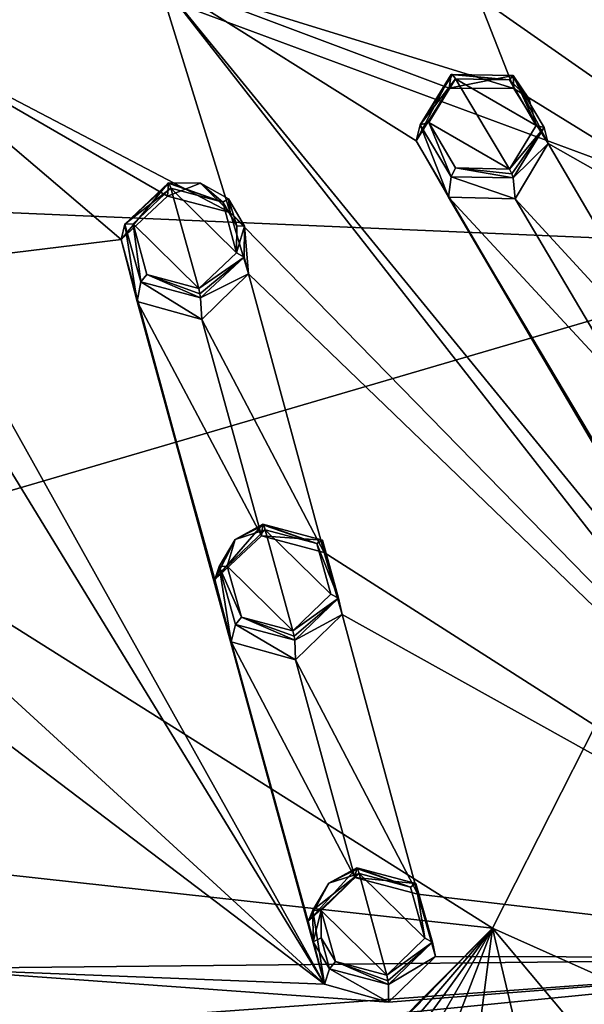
# Model space of a CAD drawing. Header units: millimetres. Extents: x -198 to 35, y -266 to 413.
# Tile 42 of 98: x -45 to -31, y -253 to -229. Entities that reach past the tile are written whole.
import ezdxf

# ---------------------------------------------------------------- set-up
doc = ezdxf.new("R2010")
doc.units = ezdxf.units.MM
doc.header["$LTSCALE"] = 87.30003
for name, color, linetype in [('1', 7, 'CONTINUOUS'), ('1041', 7, 'CONTINUOUS'), ('142', 7, 'CONTINUOUS'), ('143', 7, 'CONTINUOUS'), ('144', 7, 'CONTINUOUS'), ('145', 7, 'CONTINUOUS'), ('192', 7, 'CONTINUOUS'), ('193', 7, 'CONTINUOUS'), ('240', 7, 'CONTINUOUS'), ('241', 7, 'CONTINUOUS'), ('286', 7, 'CONTINUOUS'), ('287', 7, 'CONTINUOUS'), ('288', 7, 'CONTINUOUS'), ('289', 7, 'CONTINUOUS'), ('48', 7, 'CONTINUOUS'), ('49', 7, 'CONTINUOUS'), ('921', 7, 'CONTINUOUS'), ('96', 7, 'CONTINUOUS'), ('97', 7, 'CONTINUOUS'), ('988', 7, 'CONTINUOUS'), ('993', 7, 'CONTINUOUS')]:
    doc.layers.add(name, color=color, linetype=linetype)

msp = doc.modelspace()

# ---------------------------------------------------------------- linework, layer by layer
at = {"layer": '1', "linetype": 'Continuous'}
for points in [[(-33.251, -232.883, 107.984), (-34.556, -230.692, 107.375), (-35.208, -231.752, 107.735), (-33.251, -232.883, 107.984)], [(-33.252, -230.715, 107.315), (-34.556, -230.692, 107.375), (-32.599, -231.822, 107.623), (-33.252, -230.715, 107.315)], [(-32.599, -231.822, 107.623), (-34.556, -230.692, 107.375), (-33.251, -232.883, 107.984), (-32.599, -231.822, 107.623)], [(-32.771, -231.187, 107.436), (-33.252, -230.715, 107.315), (-32.599, -231.822, 107.623), (-32.771, -231.187, 107.436)], [(-34.558, -232.857, 108.043), (-33.251, -232.883, 107.984), (-35.208, -231.752, 107.735), (-34.558, -232.857, 108.043)], [(-40.797, -235.781, 109.154), (-41.472, -233.348, 108.448), (-42.391, -234.217, 108.731), (-40.797, -235.781, 109.154)], [(-40.211, -233.686, 108.516), (-41.472, -233.348, 108.448), (-39.879, -234.917, 108.873), (-40.211, -233.686, 108.516)], [(-39.879, -234.917, 108.873), (-41.472, -233.348, 108.448), (-40.797, -235.781, 109.154), (-39.879, -234.917, 108.873)], [(-39.872, -234.26, 108.677), (-40.211, -233.686, 108.516), (-39.879, -234.917, 108.873), (-39.872, -234.26, 108.677)], [(-42.059, -235.441, 109.087), (-40.797, -235.781, 109.154), (-42.391, -234.217, 108.731), (-42.059, -235.441, 109.087)], [(-40.103, -242.527, 111.028), (-38.507, -244.092, 111.392), (-39.179, -241.642, 110.76), (-40.103, -242.527, 111.028)], [(-39.179, -241.642, 110.76), (-38.507, -244.092, 111.392), (-37.584, -243.207, 111.124), (-39.179, -241.642, 110.76)], [(-37.926, -241.977, 110.807), (-39.179, -241.642, 110.76), (-37.584, -243.207, 111.124), (-37.926, -241.977, 110.807)], [(-39.758, -243.759, 111.346), (-38.507, -244.092, 111.392), (-40.103, -242.527, 111.028), (-39.758, -243.759, 111.346)], [(-37.826, -250.885, 113.07), (-36.231, -252.453, 113.377), (-36.9, -249.987, 112.819), (-37.826, -250.885, 113.07)], [(-36.9, -249.987, 112.819), (-36.231, -252.453, 113.377), (-35.305, -251.558, 113.126), (-36.9, -249.987, 112.819)], [(-35.654, -250.32, 112.846), (-36.9, -249.987, 112.819), (-35.305, -251.558, 113.126), (-35.654, -250.32, 112.846)], [(-37.472, -252.125, 113.35), (-36.231, -252.453, 113.377), (-37.826, -250.885, 113.07), (-37.472, -252.125, 113.35)], [(-37.821, -251.55, 113.228), (-37.472, -252.125, 113.35), (-37.826, -250.885, 113.07), (-37.821, -251.55, 113.228)]]:
    msp.add_3dface(points, dxfattribs=at)
at = {"layer": '1041', "linetype": 'Continuous'}
for points in [[(-41.787, -228.255, 105.503), (-48.894, -229.251, 105.91), (-48.894, -229.275, 105.917), (-41.787, -228.255, 105.503)], [(-48.894, -229.299, 105.925), (-41.787, -228.255, 105.503), (-48.894, -229.275, 105.917), (-48.894, -229.299, 105.925)]]:
    msp.add_3dface(points, dxfattribs=at)
at = {"layer": '142', "linetype": 'Continuous'}
for points in [[(-34.665, -230.585, 107.136), (-34.713, -230.918, 106.09), (-35.513, -232.202, 106.526), (-34.665, -230.585, 107.136)], [(-35.416, -231.806, 107.561), (-34.665, -230.585, 107.136), (-35.513, -232.202, 106.526), (-35.416, -231.806, 107.561)], [(-34.733, -233.567, 106.907), (-35.416, -231.806, 107.561), (-35.513, -232.202, 106.526), (-34.733, -233.567, 106.907)], [(-34.667, -233.069, 107.932), (-35.416, -231.806, 107.561), (-34.733, -233.567, 106.907), (-34.667, -233.069, 107.932)], [(-33.111, -233.608, 106.836), (-34.667, -233.069, 107.932), (-34.733, -233.567, 106.907), (-33.111, -233.608, 106.836)], [(-33.162, -233.094, 107.873), (-34.667, -233.069, 107.932), (-33.111, -233.608, 106.836), (-33.162, -233.094, 107.873)]]:
    msp.add_3dface(points, dxfattribs=at)
at = {"layer": '143', "linetype": 'Continuous'}
for points in [[(-34.713, -230.918, 106.09), (-34.665, -230.585, 107.136), (-33.16, -230.61, 107.077), (-34.713, -230.918, 106.09)], [(-34.713, -230.918, 106.09), (-33.16, -230.61, 107.077), (-33.14, -230.931, 106.013), (-34.713, -230.918, 106.09)], [(-33.16, -230.61, 107.077), (-32.41, -231.877, 107.45), (-32.311, -232.266, 106.382), (-33.16, -230.61, 107.077)], [(-33.14, -230.931, 106.013), (-33.16, -230.61, 107.077), (-32.311, -232.266, 106.382), (-33.14, -230.931, 106.013)], [(-32.41, -231.877, 107.45), (-33.162, -233.094, 107.873), (-32.311, -232.266, 106.382), (-32.41, -231.877, 107.45)], [(-33.162, -233.094, 107.873), (-33.111, -233.608, 106.836), (-32.311, -232.266, 106.382), (-33.162, -233.094, 107.873)]]:
    msp.add_3dface(points, dxfattribs=at)
at = {"layer": '144', "linetype": 'Continuous'}
for points in [[(-41.528, -233.221, 108.201), (-41.553, -233.545, 107.151), (-42.677, -234.594, 107.493), (-41.528, -233.221, 108.201)], [(-42.589, -234.221, 108.537), (-41.528, -233.221, 108.201), (-42.677, -234.594, 107.493), (-42.589, -234.221, 108.537)], [(-42.287, -236.102, 107.931), (-42.589, -234.221, 108.537), (-42.677, -234.594, 107.493), (-42.287, -236.102, 107.931)], [(-42.204, -235.622, 108.964), (-42.589, -234.221, 108.537), (-42.287, -236.102, 107.931), (-42.204, -235.622, 108.964)], [(-40.724, -236.532, 108.017), (-42.204, -235.622, 108.964), (-42.287, -236.102, 107.931), (-40.724, -236.532, 108.017)], [(-40.75, -236.009, 109.051), (-42.204, -235.622, 108.964), (-40.724, -236.532, 108.017), (-40.75, -236.009, 109.051)]]:
    msp.add_3dface(points, dxfattribs=at)
at = {"layer": '145', "linetype": 'Continuous'}
for points in [[(-41.553, -233.545, 107.151), (-41.528, -233.221, 108.201), (-40.749, -233.227, 108.185), (-41.553, -233.545, 107.151)], [(-41.553, -233.545, 107.151), (-40.749, -233.227, 108.185), (-40.03, -233.937, 107.227), (-41.553, -233.545, 107.151)], [(-40.749, -233.227, 108.185), (-40.073, -233.609, 108.288), (-40.03, -233.937, 107.227), (-40.749, -233.227, 108.185)], [(-40.073, -233.609, 108.288), (-39.684, -234.266, 108.484), (-40.03, -233.937, 107.227), (-40.073, -233.609, 108.288)], [(-40.03, -233.937, 107.227), (-39.684, -234.266, 108.484), (-39.585, -235.427, 107.658), (-40.03, -233.937, 107.227)], [(-39.684, -234.266, 108.484), (-39.693, -235.019, 108.718), (-39.585, -235.427, 107.658), (-39.684, -234.266, 108.484)], [(-39.693, -235.019, 108.718), (-40.75, -236.009, 109.051), (-39.585, -235.427, 107.658), (-39.693, -235.019, 108.718)], [(-40.75, -236.009, 109.051), (-40.724, -236.532, 108.017), (-39.585, -235.427, 107.658), (-40.75, -236.009, 109.051)]]:
    msp.add_3dface(points, dxfattribs=at)
at = {"layer": '192', "linetype": 'Continuous'}
for points in [[(-37.826, -250.885, 113.07), (-36.9, -249.987, 112.819), (-38.027, -250.878, 112.882), (-37.826, -250.885, 113.07)], [(-36.9, -249.987, 112.819), (-37.637, -250.219, 112.704), (-38.027, -250.878, 112.882), (-36.9, -249.987, 112.819)], [(-36.958, -249.844, 112.585), (-37.637, -250.219, 112.704), (-36.938, -249.868, 112.733), (-36.958, -249.844, 112.585)], [(-37.637, -250.219, 112.704), (-36.9, -249.987, 112.819), (-36.938, -249.868, 112.733), (-37.637, -250.219, 112.704)], [(-37.826, -250.885, 113.07), (-38.027, -250.878, 112.882), (-38.019, -251.642, 113.07), (-37.826, -250.885, 113.07)], [(-37.821, -251.55, 113.228), (-37.826, -250.885, 113.07), (-38.019, -251.642, 113.07), (-37.821, -251.55, 113.228)], [(-37.821, -251.55, 113.228), (-38.019, -251.642, 113.07), (-37.617, -252.302, 113.217), (-37.821, -251.55, 113.228)], [(-37.472, -252.125, 113.35), (-37.821, -251.55, 113.228), (-37.617, -252.302, 113.217), (-37.472, -252.125, 113.35)], [(-37.472, -252.125, 113.35), (-37.617, -252.302, 113.217), (-36.187, -252.678, 113.254), (-37.472, -252.125, 113.35)], [(-36.231, -252.453, 113.377), (-37.472, -252.125, 113.35), (-36.2, -252.587, 113.357), (-36.231, -252.453, 113.377)], [(-37.472, -252.125, 113.35), (-36.187, -252.678, 113.254), (-36.2, -252.587, 113.357), (-37.472, -252.125, 113.35)]]:
    msp.add_3dface(points, dxfattribs=at)
at = {"layer": '193', "linetype": 'Continuous'}
for points in [[(-36.958, -249.844, 112.585), (-35.654, -250.32, 112.846), (-35.521, -250.228, 112.624), (-36.958, -249.844, 112.585)], [(-35.654, -250.32, 112.846), (-36.958, -249.844, 112.585), (-36.938, -249.868, 112.733), (-35.654, -250.32, 112.846)], [(-36.9, -249.987, 112.819), (-35.654, -250.32, 112.846), (-36.938, -249.868, 112.733), (-36.9, -249.987, 112.819)], [(-35.654, -250.32, 112.846), (-35.305, -251.558, 113.126), (-35.521, -250.228, 112.624), (-35.654, -250.32, 112.846)], [(-35.305, -251.558, 113.126), (-35.121, -251.65, 112.959), (-35.521, -250.228, 112.624), (-35.305, -251.558, 113.126)], [(-35.305, -251.558, 113.126), (-36.231, -252.453, 113.377), (-35.121, -251.65, 112.959), (-35.305, -251.558, 113.126)], [(-35.121, -251.65, 112.959), (-36.231, -252.453, 113.377), (-36.2, -252.587, 113.357), (-35.121, -251.65, 112.959)], [(-36.187, -252.678, 113.254), (-35.121, -251.65, 112.959), (-36.2, -252.587, 113.357), (-36.187, -252.678, 113.254)]]:
    msp.add_3dface(points, dxfattribs=at)
at = {"layer": '240', "linetype": 'Continuous'}
for points in [[(-40.103, -242.527, 111.028), (-39.179, -241.642, 110.76), (-39.913, -241.877, 110.644), (-40.103, -242.527, 111.028)], [(-39.237, -241.507, 110.52), (-39.913, -241.877, 110.644), (-39.217, -241.525, 110.67), (-39.237, -241.507, 110.52)], [(-39.913, -241.877, 110.644), (-39.179, -241.642, 110.76), (-39.217, -241.525, 110.67), (-39.913, -241.877, 110.644)], [(-40.103, -242.527, 111.028), (-39.913, -241.877, 110.644), (-40.303, -242.528, 110.838), (-40.103, -242.527, 111.028)], [(-39.758, -243.759, 111.346), (-40.103, -242.527, 111.028), (-40.303, -242.528, 110.838), (-39.758, -243.759, 111.346)], [(-39.758, -243.759, 111.346), (-40.303, -242.528, 110.838), (-39.901, -243.94, 111.219), (-39.758, -243.759, 111.346)], [(-38.462, -244.319, 111.279), (-39.758, -243.759, 111.346), (-39.901, -243.94, 111.219), (-38.462, -244.319, 111.279)], [(-38.507, -244.092, 111.392), (-39.758, -243.759, 111.346), (-38.476, -244.225, 111.378), (-38.507, -244.092, 111.392)], [(-39.758, -243.759, 111.346), (-38.462, -244.319, 111.279), (-38.476, -244.225, 111.378), (-39.758, -243.759, 111.346)]]:
    msp.add_3dface(points, dxfattribs=at)
at = {"layer": '241', "linetype": 'Continuous'}
for points in [[(-37.926, -241.977, 110.807), (-37.793, -241.89, 110.582), (-39.237, -241.507, 110.52), (-37.926, -241.977, 110.807)], [(-37.926, -241.977, 110.807), (-39.237, -241.507, 110.52), (-39.217, -241.525, 110.67), (-37.926, -241.977, 110.807)], [(-39.179, -241.642, 110.76), (-37.926, -241.977, 110.807), (-39.217, -241.525, 110.67), (-39.179, -241.642, 110.76)], [(-37.926, -241.977, 110.807), (-37.398, -243.3, 110.963), (-37.793, -241.89, 110.582), (-37.926, -241.977, 110.807)], [(-37.926, -241.977, 110.807), (-37.584, -243.207, 111.124), (-37.398, -243.3, 110.963), (-37.926, -241.977, 110.807)], [(-37.584, -243.207, 111.124), (-38.507, -244.092, 111.392), (-37.398, -243.3, 110.963), (-37.584, -243.207, 111.124)], [(-37.398, -243.3, 110.963), (-38.507, -244.092, 111.392), (-38.476, -244.225, 111.378), (-37.398, -243.3, 110.963)], [(-38.462, -244.319, 111.279), (-37.398, -243.3, 110.963), (-38.476, -244.225, 111.378), (-38.462, -244.319, 111.279)]]:
    msp.add_3dface(points, dxfattribs=at)
at = {"layer": '286', "linetype": 'Continuous'}
for points in [[(-34.665, -230.585, 107.136), (-35.416, -231.806, 107.561), (-34.629, -230.591, 107.285), (-34.665, -230.585, 107.136)], [(-35.416, -231.806, 107.561), (-34.556, -230.692, 107.375), (-34.629, -230.591, 107.285), (-35.416, -231.806, 107.561)], [(-35.208, -231.752, 107.735), (-34.556, -230.692, 107.375), (-35.416, -231.806, 107.561), (-35.208, -231.752, 107.735)], [(-35.208, -231.752, 107.735), (-35.416, -231.806, 107.561), (-34.667, -233.069, 107.932), (-35.208, -231.752, 107.735)], [(-34.558, -232.857, 108.043), (-35.208, -231.752, 107.735), (-34.667, -233.069, 107.932), (-34.558, -232.857, 108.043)], [(-34.558, -232.857, 108.043), (-34.667, -233.069, 107.932), (-33.162, -233.094, 107.873), (-34.558, -232.857, 108.043)], [(-33.251, -232.883, 107.984), (-34.558, -232.857, 108.043), (-33.19, -233.003, 107.969), (-33.251, -232.883, 107.984)], [(-34.558, -232.857, 108.043), (-33.162, -233.094, 107.873), (-33.19, -233.003, 107.969), (-34.558, -232.857, 108.043)]]:
    msp.add_3dface(points, dxfattribs=at)
at = {"layer": '287', "linetype": 'Continuous'}
for points in [[(-34.665, -230.585, 107.136), (-33.252, -230.715, 107.315), (-33.16, -230.61, 107.077), (-34.665, -230.585, 107.136)], [(-33.252, -230.715, 107.315), (-34.665, -230.585, 107.136), (-34.629, -230.591, 107.285), (-33.252, -230.715, 107.315)], [(-34.556, -230.692, 107.375), (-33.252, -230.715, 107.315), (-34.629, -230.591, 107.285), (-34.556, -230.692, 107.375)], [(-33.252, -230.715, 107.315), (-32.771, -231.187, 107.436), (-33.16, -230.61, 107.077), (-33.252, -230.715, 107.315)], [(-32.771, -231.187, 107.436), (-32.599, -231.822, 107.623), (-33.16, -230.61, 107.077), (-32.771, -231.187, 107.436)], [(-32.599, -231.822, 107.623), (-32.41, -231.877, 107.45), (-33.16, -230.61, 107.077), (-32.599, -231.822, 107.623)], [(-32.599, -231.822, 107.623), (-33.251, -232.883, 107.984), (-32.41, -231.877, 107.45), (-32.599, -231.822, 107.623)], [(-32.41, -231.877, 107.45), (-33.251, -232.883, 107.984), (-33.19, -233.003, 107.969), (-32.41, -231.877, 107.45)], [(-33.162, -233.094, 107.873), (-32.41, -231.877, 107.45), (-33.19, -233.003, 107.969), (-33.162, -233.094, 107.873)]]:
    msp.add_3dface(points, dxfattribs=at)
at = {"layer": '288', "linetype": 'Continuous'}
for points in [[(-41.528, -233.221, 108.201), (-42.589, -234.221, 108.537), (-41.51, -233.233, 108.353), (-41.528, -233.221, 108.201)], [(-42.589, -234.221, 108.537), (-41.472, -233.348, 108.448), (-41.51, -233.233, 108.353), (-42.589, -234.221, 108.537)], [(-42.391, -234.217, 108.731), (-41.472, -233.348, 108.448), (-42.589, -234.221, 108.537), (-42.391, -234.217, 108.731)], [(-42.391, -234.217, 108.731), (-42.589, -234.221, 108.537), (-42.204, -235.622, 108.964), (-42.391, -234.217, 108.731)], [(-42.059, -235.441, 109.087), (-42.391, -234.217, 108.731), (-42.204, -235.622, 108.964), (-42.059, -235.441, 109.087)], [(-42.059, -235.441, 109.087), (-42.204, -235.622, 108.964), (-40.75, -236.009, 109.051), (-42.059, -235.441, 109.087)], [(-40.797, -235.781, 109.154), (-42.059, -235.441, 109.087), (-40.765, -235.912, 109.144), (-40.797, -235.781, 109.154)], [(-42.059, -235.441, 109.087), (-40.75, -236.009, 109.051), (-40.765, -235.912, 109.144), (-42.059, -235.441, 109.087)]]:
    msp.add_3dface(points, dxfattribs=at)
at = {"layer": '289', "linetype": 'Continuous'}
for points in [[(-41.528, -233.221, 108.201), (-40.211, -233.686, 108.516), (-40.749, -233.227, 108.185), (-41.528, -233.221, 108.201)], [(-40.211, -233.686, 108.516), (-41.528, -233.221, 108.201), (-41.51, -233.233, 108.353), (-40.211, -233.686, 108.516)], [(-41.472, -233.348, 108.448), (-40.211, -233.686, 108.516), (-41.51, -233.233, 108.353), (-41.472, -233.348, 108.448)], [(-40.211, -233.686, 108.516), (-40.073, -233.609, 108.288), (-40.749, -233.227, 108.185), (-40.211, -233.686, 108.516)], [(-40.211, -233.686, 108.516), (-39.872, -234.26, 108.677), (-40.073, -233.609, 108.288), (-40.211, -233.686, 108.516)], [(-39.872, -234.26, 108.677), (-39.684, -234.266, 108.484), (-40.073, -233.609, 108.288), (-39.872, -234.26, 108.677)], [(-39.872, -234.26, 108.677), (-39.879, -234.917, 108.873), (-39.684, -234.266, 108.484), (-39.872, -234.26, 108.677)], [(-39.879, -234.917, 108.873), (-39.693, -235.019, 108.718), (-39.684, -234.266, 108.484), (-39.879, -234.917, 108.873)], [(-39.879, -234.917, 108.873), (-40.797, -235.781, 109.154), (-39.693, -235.019, 108.718), (-39.879, -234.917, 108.873)], [(-39.693, -235.019, 108.718), (-40.797, -235.781, 109.154), (-40.765, -235.912, 109.144), (-39.693, -235.019, 108.718)], [(-40.75, -236.009, 109.051), (-39.693, -235.019, 108.718), (-40.765, -235.912, 109.144), (-40.75, -236.009, 109.051)]]:
    msp.add_3dface(points, dxfattribs=at)
at = {"layer": '48', "linetype": 'Continuous'}
for points in [[(-36.958, -249.844, 112.585), (-37.008, -250.08, 111.507), (-38.137, -251.151, 111.808), (-36.958, -249.844, 112.585)], [(-37.637, -250.219, 112.704), (-36.958, -249.844, 112.585), (-38.137, -251.151, 111.808), (-37.637, -250.219, 112.704)], [(-38.027, -250.878, 112.882), (-37.637, -250.219, 112.704), (-38.137, -251.151, 111.808), (-38.027, -250.878, 112.882)], [(-37.742, -252.673, 112.152), (-38.027, -250.878, 112.882), (-38.137, -251.151, 111.808), (-37.742, -252.673, 112.152)], [(-38.019, -251.642, 113.07), (-38.027, -250.878, 112.882), (-37.742, -252.673, 112.152), (-38.019, -251.642, 113.07)], [(-37.617, -252.302, 113.217), (-38.019, -251.642, 113.07), (-37.742, -252.673, 112.152), (-37.617, -252.302, 113.217)], [(-36.187, -253.107, 112.191), (-37.617, -252.302, 113.217), (-37.742, -252.673, 112.152), (-36.187, -253.107, 112.191)], [(-36.187, -252.678, 113.254), (-37.617, -252.302, 113.217), (-36.187, -253.107, 112.191), (-36.187, -252.678, 113.254)]]:
    msp.add_3dface(points, dxfattribs=at)
at = {"layer": '49', "linetype": 'Continuous'}
for points in [[(-37.008, -250.08, 111.507), (-36.958, -249.844, 112.585), (-35.521, -250.228, 112.624), (-37.008, -250.08, 111.507)], [(-37.008, -250.08, 111.507), (-35.521, -250.228, 112.624), (-35.478, -250.49, 111.541), (-37.008, -250.08, 111.507)], [(-35.521, -250.228, 112.624), (-35.121, -251.65, 112.959), (-35.049, -252.002, 111.881), (-35.521, -250.228, 112.624)], [(-35.478, -250.49, 111.541), (-35.521, -250.228, 112.624), (-35.049, -252.002, 111.881), (-35.478, -250.49, 111.541)], [(-35.121, -251.65, 112.959), (-36.187, -252.678, 113.254), (-35.049, -252.002, 111.881), (-35.121, -251.65, 112.959)], [(-36.187, -252.678, 113.254), (-36.187, -253.107, 112.191), (-35.049, -252.002, 111.881), (-36.187, -252.678, 113.254)]]:
    msp.add_3dface(points, dxfattribs=at)
at = {"layer": '921', "linetype": 'Continuous'}
for points in [[(-36.444, -217.546, 71.619), (-22.43, -217.327, 72.954), (-25.281, -234.805, 82.317), (-36.444, -217.546, 71.619)], [(-48.894, -218.3, 71.641), (-36.444, -217.546, 71.619), (-25.281, -234.805, 82.317), (-48.894, -218.3, 71.641)], [(-48.894, -226.058, 76.105), (-48.894, -218.3, 71.641), (-25.281, -234.805, 82.317), (-48.894, -226.058, 76.105)], [(-48.894, -233.789, 80.615), (-48.894, -226.058, 76.105), (-25.281, -234.805, 82.317), (-48.894, -233.789, 80.615)], [(-48.894, -241.726, 85.311), (-48.894, -233.789, 80.615), (-25.281, -234.805, 82.317), (-48.894, -241.726, 85.311)], [(-33.664, -251.314, 91.516), (-48.894, -241.726, 85.311), (-25.281, -234.805, 82.317), (-33.664, -251.314, 91.516)], [(-33.664, -251.314, 91.516), (-25.281, -234.805, 82.317), (-20.462, -257.208, 96.2), (-33.664, -251.314, 91.516)], [(-48.894, -249.636, 90.057), (-48.894, -241.726, 85.311), (-33.664, -251.314, 91.516), (-48.894, -249.636, 90.057)], [(-47.627, -265.356, 99.695), (-48.894, -249.636, 90.057), (-33.664, -251.314, 91.516), (-47.627, -265.356, 99.695)], [(-47.627, -265.356, 99.695), (-33.664, -251.314, 91.516), (-47.367, -265.349, 99.693), (-47.627, -265.356, 99.695)], [(-47.367, -265.349, 99.693), (-33.664, -251.314, 91.516), (-45.627, -265.268, 99.661), (-47.367, -265.349, 99.693)], [(-45.627, -265.268, 99.661), (-33.664, -251.314, 91.516), (-43.707, -265.124, 99.603), (-45.627, -265.268, 99.661)], [(-43.707, -265.124, 99.603), (-33.664, -251.314, 91.516), (-41.447, -264.849, 99.485), (-43.707, -265.124, 99.603)], [(-41.447, -264.849, 99.485), (-33.664, -251.314, 91.516), (-38.682, -264.383, 99.286), (-41.447, -264.849, 99.485)], [(-38.682, -264.383, 99.286), (-33.664, -251.314, 91.516), (-35.246, -263.598, 98.949), (-38.682, -264.383, 99.286)], [(-35.246, -263.598, 98.949), (-33.664, -251.314, 91.516), (-31.052, -262.311, 98.396), (-35.246, -263.598, 98.949)], [(-31.052, -262.311, 98.396), (-33.664, -251.314, 91.516), (-26.136, -260.301, 97.531), (-31.052, -262.311, 98.396)], [(-26.136, -260.301, 97.531), (-33.664, -251.314, 91.516), (-20.462, -257.208, 96.2), (-26.136, -260.301, 97.531)]]:
    msp.add_3dface(points, dxfattribs=at)
at = {"layer": '96', "linetype": 'Continuous'}
for points in [[(-39.237, -241.507, 110.52), (-37.793, -241.89, 110.582), (-39.274, -241.787, 109.455), (-39.237, -241.507, 110.52)], [(-39.274, -241.787, 109.455), (-37.793, -241.89, 110.582), (-37.746, -242.189, 109.51), (-39.274, -241.787, 109.455)], [(-37.793, -241.89, 110.582), (-37.398, -243.3, 110.963), (-37.311, -243.694, 109.897), (-37.793, -241.89, 110.582)], [(-37.746, -242.189, 109.51), (-37.793, -241.89, 110.582), (-37.311, -243.694, 109.897), (-37.746, -242.189, 109.51)], [(-37.398, -243.3, 110.963), (-38.462, -244.319, 111.279), (-37.311, -243.694, 109.897), (-37.398, -243.3, 110.963)], [(-38.462, -244.319, 111.279), (-38.449, -244.795, 110.23), (-37.311, -243.694, 109.897), (-38.462, -244.319, 111.279)]]:
    msp.add_3dface(points, dxfattribs=at)
at = {"layer": '97', "linetype": 'Continuous'}
for points in [[(-39.237, -241.507, 110.52), (-39.274, -241.787, 109.455), (-40.401, -242.848, 109.777), (-39.237, -241.507, 110.52)], [(-39.913, -241.877, 110.644), (-39.237, -241.507, 110.52), (-40.401, -242.848, 109.777), (-39.913, -241.877, 110.644)], [(-40.303, -242.528, 110.838), (-39.913, -241.877, 110.644), (-40.401, -242.848, 109.777), (-40.303, -242.528, 110.838)], [(-40.01, -244.361, 110.167), (-40.303, -242.528, 110.838), (-40.401, -242.848, 109.777), (-40.01, -244.361, 110.167)], [(-39.901, -243.94, 111.219), (-40.303, -242.528, 110.838), (-40.01, -244.361, 110.167), (-39.901, -243.94, 111.219)], [(-38.449, -244.795, 110.23), (-39.901, -243.94, 111.219), (-40.01, -244.361, 110.167), (-38.449, -244.795, 110.23)], [(-38.449, -244.795, 110.23), (-38.462, -244.319, 111.279), (-39.901, -243.94, 111.219), (-38.449, -244.795, 110.23)]]:
    msp.add_3dface(points, dxfattribs=at)
at = {"layer": '988', "linetype": 'Continuous'}
for points in [[(-41.787, -228.255, 105.503), (-33.14, -230.931, 106.013), (-35.375, -225.226, 104.279), (-41.787, -228.255, 105.503)], [(-15.734, -241.665, 107.705), (-29.261, -228.172, 104.898), (-35.375, -225.226, 104.279), (-15.734, -241.665, 107.705)], [(-33.14, -230.931, 106.013), (-15.734, -241.665, 107.705), (-35.375, -225.226, 104.279), (-33.14, -230.931, 106.013)], [(-48.894, -229.299, 105.925), (-40.03, -233.937, 107.227), (-41.787, -228.255, 105.503), (-48.894, -229.299, 105.925)], [(-25.956, -248.512, 110.471), (-35.513, -232.202, 106.526), (-41.787, -228.255, 105.503), (-25.956, -248.512, 110.471)], [(-25.956, -248.512, 110.471), (-41.787, -228.255, 105.503), (-22.346, -252.032, 111.022), (-25.956, -248.512, 110.471)], [(-35.513, -232.202, 106.526), (-34.713, -230.918, 106.09), (-41.787, -228.255, 105.503), (-35.513, -232.202, 106.526)], [(-34.713, -230.918, 106.09), (-33.14, -230.931, 106.013), (-41.787, -228.255, 105.503), (-34.713, -230.918, 106.09)], [(-41.787, -228.255, 105.503), (-40.03, -233.937, 107.227), (-22.346, -252.032, 111.022), (-41.787, -228.255, 105.503)], [(-47.524, -235.186, 107.732), (-42.677, -234.594, 107.493), (-48.894, -229.299, 105.925), (-47.524, -235.186, 107.732)], [(-42.677, -234.594, 107.493), (-41.553, -233.545, 107.151), (-48.894, -229.299, 105.925), (-42.677, -234.594, 107.493)], [(-41.553, -233.545, 107.151), (-40.03, -233.937, 107.227), (-48.894, -229.299, 105.925), (-41.553, -233.545, 107.151)], [(-15.734, -241.665, 107.705), (-33.14, -230.931, 106.013), (-32.311, -232.266, 106.382), (-15.734, -241.665, 107.705)], [(-25.956, -248.512, 110.471), (-34.733, -233.567, 106.907), (-35.513, -232.202, 106.526), (-25.956, -248.512, 110.471)], [(-33.111, -233.608, 106.836), (-28.733, -238.367, 107.966), (-32.311, -232.266, 106.382), (-33.111, -233.608, 106.836)], [(-28.733, -238.367, 107.966), (-15.734, -241.665, 107.705), (-32.311, -232.266, 106.382), (-28.733, -238.367, 107.966)], [(-25.956, -248.512, 110.471), (-30.334, -241.011, 108.814), (-34.733, -233.567, 106.907), (-25.956, -248.512, 110.471)], [(-31.113, -239.641, 108.481), (-30.31, -238.344, 108.064), (-34.733, -233.567, 106.907), (-31.113, -239.641, 108.481)], [(-30.31, -238.344, 108.064), (-33.111, -233.608, 106.836), (-34.733, -233.567, 106.907), (-30.31, -238.344, 108.064)], [(-30.334, -241.011, 108.814), (-31.113, -239.641, 108.481), (-34.733, -233.567, 106.907), (-30.334, -241.011, 108.814)], [(-30.31, -238.344, 108.064), (-28.733, -238.367, 107.966), (-33.111, -233.608, 106.836), (-30.31, -238.344, 108.064)], [(-40.03, -233.937, 107.227), (-39.585, -235.427, 107.658), (-22.346, -252.032, 111.022), (-40.03, -233.937, 107.227)], [(-47.524, -235.186, 107.732), (-37.742, -252.673, 112.152), (-42.677, -234.594, 107.493), (-47.524, -235.186, 107.732)], [(-37.742, -252.673, 112.152), (-42.287, -236.102, 107.931), (-42.677, -234.594, 107.493), (-37.742, -252.673, 112.152)], [(-37.742, -252.673, 112.152), (-47.524, -235.186, 107.732), (-47.494, -236.735, 108.187), (-37.742, -252.673, 112.152)], [(-40.724, -236.532, 108.017), (-37.746, -242.189, 109.51), (-39.585, -235.427, 107.658), (-40.724, -236.532, 108.017)], [(-39.585, -235.427, 107.658), (-37.746, -242.189, 109.51), (-22.346, -252.032, 111.022), (-39.585, -235.427, 107.658)], [(-37.742, -252.673, 112.152), (-40.01, -244.361, 110.167), (-42.287, -236.102, 107.931), (-37.742, -252.673, 112.152)], [(-40.401, -242.848, 109.777), (-39.274, -241.787, 109.455), (-42.287, -236.102, 107.931), (-40.401, -242.848, 109.777)], [(-39.274, -241.787, 109.455), (-40.724, -236.532, 108.017), (-42.287, -236.102, 107.931), (-39.274, -241.787, 109.455)], [(-40.01, -244.361, 110.167), (-40.401, -242.848, 109.777), (-42.287, -236.102, 107.931), (-40.01, -244.361, 110.167)], [(-39.274, -241.787, 109.455), (-37.746, -242.189, 109.51), (-40.724, -236.532, 108.017), (-39.274, -241.787, 109.455)], [(-47.52, -243.718, 110.128), (-37.742, -252.673, 112.152), (-47.494, -236.735, 108.187), (-47.52, -243.718, 110.128)], [(-37.746, -242.189, 109.51), (-37.311, -243.694, 109.897), (-22.346, -252.032, 111.022), (-37.746, -242.189, 109.51)], [(-37.742, -252.673, 112.152), (-47.52, -243.718, 110.128), (-47.498, -245.278, 110.537), (-37.742, -252.673, 112.152)], [(-38.449, -244.795, 110.23), (-35.478, -250.49, 111.541), (-37.311, -243.694, 109.897), (-38.449, -244.795, 110.23)], [(-37.311, -243.694, 109.897), (-35.478, -250.49, 111.541), (-22.346, -252.032, 111.022), (-37.311, -243.694, 109.897)], [(-38.137, -251.151, 111.808), (-37.008, -250.08, 111.507), (-40.01, -244.361, 110.167), (-38.137, -251.151, 111.808)], [(-37.008, -250.08, 111.507), (-38.449, -244.795, 110.23), (-40.01, -244.361, 110.167), (-37.008, -250.08, 111.507)], [(-37.742, -252.673, 112.152), (-38.137, -251.151, 111.808), (-40.01, -244.361, 110.167), (-37.742, -252.673, 112.152)], [(-37.008, -250.08, 111.507), (-35.478, -250.49, 111.541), (-38.449, -244.795, 110.23), (-37.008, -250.08, 111.507)], [(-47.518, -252.295, 112.27), (-37.742, -252.673, 112.152), (-47.498, -245.278, 110.537), (-47.518, -252.295, 112.27)], [(-35.478, -250.49, 111.541), (-35.049, -252.002, 111.881), (-22.346, -252.032, 111.022), (-35.478, -250.49, 111.541)], [(-47.499, -253.862, 112.633), (-48.894, -254.659, 112.818), (-22.346, -252.032, 111.022), (-47.499, -253.862, 112.633)], [(-22.346, -252.032, 111.022), (-48.894, -254.659, 112.818), (-48.894, -256.641, 113.259), (-22.346, -252.032, 111.022)], [(-48.894, -258.627, 113.687), (-22.346, -252.032, 111.022), (-48.894, -256.641, 113.259), (-48.894, -258.627, 113.687)], [(-47.518, -252.295, 112.27), (-47.499, -253.862, 112.633), (-22.346, -252.032, 111.022), (-47.518, -252.295, 112.27)], [(-36.187, -253.107, 112.191), (-47.518, -252.295, 112.27), (-22.346, -252.032, 111.022), (-36.187, -253.107, 112.191)], [(-35.049, -252.002, 111.881), (-36.187, -253.107, 112.191), (-22.346, -252.032, 111.022), (-35.049, -252.002, 111.881)], [(-47.518, -252.295, 112.27), (-36.187, -253.107, 112.191), (-37.742, -252.673, 112.152), (-47.518, -252.295, 112.27)]]:
    msp.add_3dface(points, dxfattribs=at)
at = {"layer": '993', "linetype": 'Continuous'}
msp.add_3dface([(-22.346, -252.032, 111.022), (-48.894, -258.627, 113.687), (-26.486, -255.344, 111.669), (-22.346, -252.032, 111.022)], dxfattribs=at)

doc.saveas('drawing.dxf')
